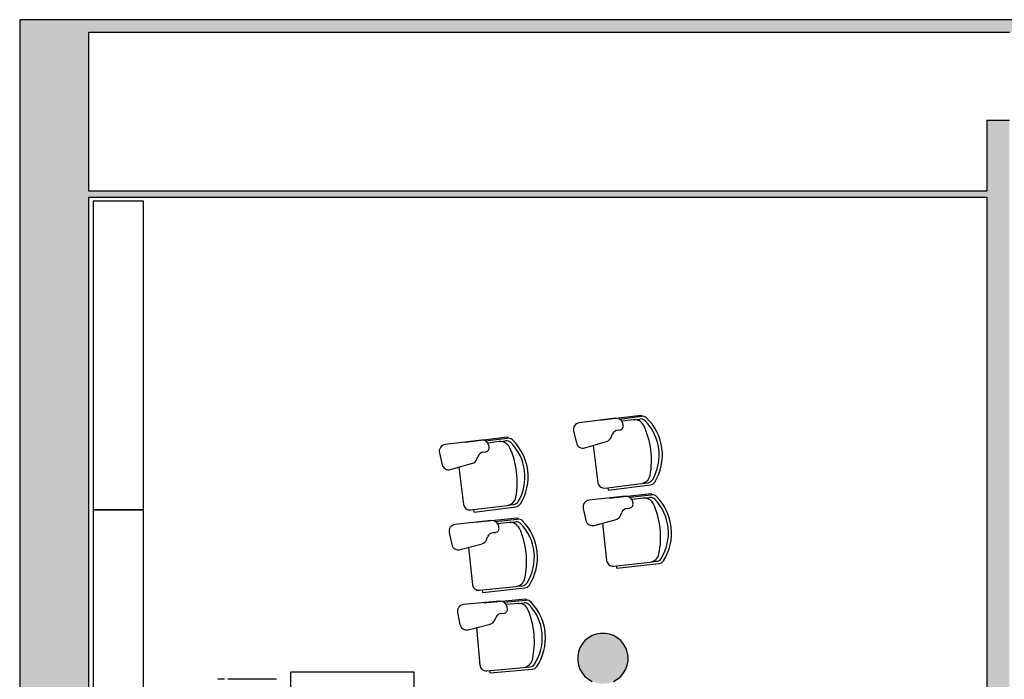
# Model space of a CAD drawing. Header units: metres. Extents: x -1 to 441, y -6 to 42.
# Tile 4 of 15: x 391.15 to 398.97, y 23.12 to 28.36. Entities that reach past the tile are written whole.
import ezdxf

# ---------------------------------------------------------------- set-up
doc = ezdxf.new("R2010")
doc.units = ezdxf.units.M
doc.linetypes.add('CONTINUA', pattern=[0])
for name, color, linetype, lineweight in [('3D PB MURS', 7, 'CONTINUA', 25), ('3D PB PILAR', 7, 'CONTINUA', 25), ('PB MOBLES', 7, 'CONTINUA', 25)]:
    doc.layers.add(name, color=color, linetype=linetype, lineweight=lineweight)

# ---------------------------------------------------------------- blocks, each defined once
blk = doc.blocks.new('_CLOSEDFILLED')
at = {"color": 0, "linetype": 'ByBlock', "lineweight": -2}
blk.add_solid([(-1, 0), (0, 0), (-1, 0)], dxfattribs=at)

msp = doc.modelspace()

# ---------------------------------------------------------------- hatches: boundary and pattern name
at = {"layer": '3D PB MURS', "linetype": 'CONTINUA', "lineweight": 18, "true_color": 0xa0a0a0, "transparency": 33554687}
for points in [[(391.1497, 28.3608), (391.1497, 12.8406), (391.6997, 12.8406), (391.6997, 28.3608)], [(400.7564, 28.3608), (391.6997, 28.3608), (391.6997, 28.2608), (400.7564, 28.2608)], [(399.0064, 22.0208), (399.0064, 27.5632), (398.8264, 27.5632), (398.8264, 22.0208)], [(391.6997, 26.9508), (398.8264, 26.9508), (398.8264, 27.0008), (391.6997, 27.0008)]]:
    msp.add_hatch(color=253, dxfattribs=at).paths.add_polyline_path(points)
at = {"layer": '3D PB PILAR', "linetype": 'CONTINUA', "lineweight": 18, "transparency": 33554687}
msp.add_hatch(color=9, dxfattribs=at).paths.add_polyline_path([(395.7968, 23.4895), (395.7618, 23.4895), (395.7274, 23.4834), (395.6946, 23.4715), (395.6643, 23.454), (395.6375, 23.4315), (395.6151, 23.4047), (395.5976, 23.3745), (395.5856, 23.3416), (395.5796, 23.3072), (395.5796, 23.2723), (395.5856, 23.2378), (395.5976, 23.205), (395.6151, 23.1747), (395.6375, 23.148), (395.6643, 23.1255), (395.6946, 23.108), (395.7274, 23.0961), (395.7618, 23.09), (395.7968, 23.09), (395.8312, 23.0961), (395.864, 23.108), (395.8943, 23.1255), (395.9211, 23.148), (395.9435, 23.1747), (395.961, 23.205), (395.973, 23.2378), (395.979, 23.2723), (395.979, 23.3072), (395.973, 23.3416), (395.961, 23.3745), (395.9435, 23.4047), (395.9211, 23.4315), (395.8943, 23.454), (395.864, 23.4715), (395.8312, 23.4834)])

# ---------------------------------------------------------------- linework, layer by layer
at = {"layer": '3D PB MURS', "color": 7, "linetype": 'CONTINUA', "lineweight": 25, "transparency": 33554687}
for p, q in [((391.1497, 28.3608), (391.1497, 12.8406)), ((391.6997, 28.3608), (391.1497, 28.3608)), ((400.7564, 28.3608), (391.6997, 28.3608)), ((391.6997, 27.0008), (391.6997, 28.2608)), ((391.6997, 28.2608), (398.8264, 28.2608)), ((398.8264, 28.2608), (399.0064, 28.2608)), ((398.8264, 27.5632), (399.0064, 27.5632)), ((398.8264, 27.5632), (398.8264, 27.0008)), ((398.8264, 27.0008), (391.6997, 27.0008)), ((391.6997, 14.0508), (391.6997, 26.9508)), ((391.6997, 26.9508), (398.8264, 26.9508)), ((398.8264, 26.9508), (398.8264, 22.0208))]:
    msp.add_line(p, q, dxfattribs=at)
at = {"layer": '3D PB PILAR', "color": 7, "linetype": 'CONTINUA', "lineweight": 25, "transparency": 33554687}
for p, q in [((395.6643, 23.454), (395.6375, 23.4315)), ((395.6946, 23.4715), (395.6643, 23.454)), ((395.7274, 23.4834), (395.6946, 23.4715)), ((395.7618, 23.4895), (395.7274, 23.4834)), ((395.7968, 23.4895), (395.7618, 23.4895)), ((395.8312, 23.4834), (395.7968, 23.4895)), ((395.864, 23.4715), (395.8312, 23.4834)), ((395.8943, 23.454), (395.864, 23.4715)), ((395.9211, 23.4315), (395.8943, 23.454)), ((395.5976, 23.3745), (395.5856, 23.3416)), ((395.6151, 23.4047), (395.5976, 23.3745)), ((395.6375, 23.4315), (395.6151, 23.4047)), ((395.9435, 23.4047), (395.9211, 23.4315)), ((395.961, 23.3745), (395.9435, 23.4047)), ((395.973, 23.3416), (395.961, 23.3745)), ((395.5856, 23.3416), (395.5796, 23.3072)), ((395.5796, 23.3072), (395.5796, 23.2723)), ((395.979, 23.3072), (395.973, 23.3416)), ((395.979, 23.2723), (395.979, 23.3072)), ((395.5796, 23.2723), (395.5856, 23.2378)), ((395.5856, 23.2378), (395.5976, 23.205)), ((395.961, 23.205), (395.973, 23.2378)), ((395.973, 23.2378), (395.979, 23.2723)), ((395.5976, 23.205), (395.6151, 23.1747)), ((395.6151, 23.1747), (395.6375, 23.148)), ((395.6375, 23.148), (395.6643, 23.1255)), ((395.8943, 23.1255), (395.9211, 23.148)), ((395.9211, 23.148), (395.9435, 23.1747)), ((395.9435, 23.1747), (395.961, 23.205)), ((395.6643, 23.1255), (395.6946, 23.108)), ((395.864, 23.108), (395.8943, 23.1255))]:
    msp.add_line(p, q, dxfattribs=at)
at = {"layer": 'PB MOBLES', "color": 180, "linetype": 'CONTINUA', "transparency": 33554687}
for p, q in [((395.8802, 25.1967), (395.592, 25.1602)), ((395.7529, 25.1807), (396.0847, 25.2227)), ((395.7529, 25.1807), (396.0847, 25.2227)), ((395.912, 25.1908), (396.0859, 25.2128)), ((396.0216, 25.1845), (395.9341, 25.1734)), ((396.0288, 25.1854), (396.0725, 25.1909)), ((396.0847, 25.2227), (396.0859, 25.2128)), ((395.5469, 25.095), (395.5696, 25.0005)), ((395.8961, 25.1014), (395.9144, 25.1037)), ((395.9416, 25.1417), (395.939, 25.1546)), ((394.8149, 25.0236), (394.5266, 24.9874)), ((394.6876, 25.0078), (395.0193, 25.0495)), ((394.6876, 25.0078), (395.0193, 25.0495)), ((394.8466, 25.0177), (395.0206, 25.0395)), ((394.9635, 25.0122), (395.0071, 25.0177)), ((395.0193, 25.0495), (395.0206, 25.0395)), ((395.8443, 25.0445), (395.853, 25.0675)), ((394.9563, 25.0113), (394.8687, 25.0003)), ((394.8762, 24.9686), (394.8736, 24.9815)), ((395.6362, 24.9619), (395.8094, 25.0123)), ((395.7023, 24.9811), (395.7398, 24.6852)), ((394.4815, 24.9223), (394.504, 24.8278)), ((394.7788, 24.8715), (394.7876, 24.8945)), ((394.8307, 24.9284), (394.849, 24.9306)), ((394.5706, 24.7891), (394.7439, 24.8393)), ((394.6367, 24.8083), (394.6739, 24.5123)), ((395.7956, 24.6418), (396.0857, 24.6785)), ((395.8233, 24.6252), (395.8207, 24.645)), ((395.8233, 24.6252), (396.155, 24.6671)), ((396.0929, 24.6795), (396.1365, 24.685)), ((395.9581, 24.5771), (395.6694, 24.5455)), ((395.8306, 24.5633), (396.163, 24.5997)), ((395.8306, 24.5633), (396.163, 24.5997)), ((395.9898, 24.5707), (396.1641, 24.5898)), ((396.0993, 24.5626), (396.0117, 24.553)), ((396.1066, 24.5634), (396.1503, 24.5682)), ((396.163, 24.5997), (396.1641, 24.5898)), ((394.7297, 24.4689), (395.0198, 24.5053)), ((394.7573, 24.4522), (394.7548, 24.472)), ((394.7573, 24.4522), (395.0891, 24.4938)), ((395.027, 24.5062), (395.0706, 24.5117)), ((395.6232, 24.4811), (395.6443, 24.3862)), ((395.9725, 24.4816), (395.9908, 24.4836)), ((396.0187, 24.5212), (396.0162, 24.5341)), ((394.7669, 24.3708), (395.0993, 24.4065)), ((394.7669, 24.3708), (395.0993, 24.4065)), ((394.9261, 24.3779), (395.1004, 24.3966)), ((395.0993, 24.4065), (395.1004, 24.3966)), ((395.7102, 24.3465), (395.8843, 24.394)), ((395.9197, 24.4256), (395.9288, 24.4484)), ((394.8944, 24.3844), (394.6055, 24.3533)), ((395.0356, 24.3695), (394.9479, 24.3601)), ((394.9548, 24.3283), (394.9524, 24.3412)), ((395.0428, 24.3703), (395.0866, 24.375)), ((395.7767, 24.3646), (395.8091, 24.0681)), ((394.5593, 24.289), (394.5802, 24.1941)), ((394.8556, 24.2329), (394.8648, 24.2557)), ((394.9085, 24.2888), (394.9269, 24.2908)), ((394.646, 24.1542), (394.8201, 24.2013)), ((394.7125, 24.1722), (394.7443, 23.8756)), ((395.8643, 24.0238), (396.1549, 24.0556)), ((395.8916, 24.0067), (395.8894, 24.0265)), ((395.8916, 24.0067), (396.224, 24.0431)), ((396.1621, 24.0564), (396.2059, 24.0612)), ((394.7994, 23.8312), (395.09, 23.8624)), ((394.8267, 23.814), (395.1591, 23.8497)), ((395.0973, 23.8632), (395.141, 23.8679)), ((394.8267, 23.814), (394.8245, 23.8339)), ((394.9625, 23.7438), (394.6732, 23.7179)), ((394.8348, 23.7325), (395.1678, 23.7623)), ((394.8348, 23.7325), (395.1678, 23.7623)), ((394.9941, 23.7367), (395.1687, 23.7523)), ((395.1034, 23.7264), (395.0156, 23.7186)), ((395.0219, 23.6866), (395.0197, 23.6996)), ((395.1107, 23.7271), (395.1545, 23.731)), ((395.1678, 23.7623), (395.1687, 23.7523)), ((394.6258, 23.6544), (394.645, 23.5592)), ((394.9211, 23.593), (394.9307, 23.6157)), ((394.975, 23.648), (394.9933, 23.6496)), ((394.7101, 23.5181), (394.885, 23.5621)), ((394.7769, 23.5349), (394.8034, 23.2378)), ((394.8577, 23.1924), (395.1488, 23.2184)), ((395.1561, 23.2191), (395.1999, 23.223)), ((393.302, 22.2034), (393.302, 23.1834)), ((393.302, 23.1834), (394.282, 23.1834)), ((394.282, 22.2034), (394.282, 23.1834)), ((394.8847, 23.1747), (394.8829, 23.1947)), ((394.8847, 23.1747), (395.2177, 23.2045)), ((392.7769, 23.1246), (392.7217, 23.1246)), ((393.1881, 23.1246), (392.8019, 23.1246))]:
    msp.add_line(p, q, dxfattribs=at)
at = {"layer": 'PB MOBLES', "linetype": 'CONTINUA', "transparency": 33554687}
for points in [[(391.7318, 26.9196), (391.7318, 24.4696), (392.1318, 24.4696), (392.1318, 26.9196), (391.7318, 26.9196)], [(391.7318, 24.4696), (391.7318, 22.0196), (392.1318, 22.0196), (392.1318, 24.4696), (391.7318, 24.4696)]]:
    msp.add_lwpolyline(points, close=True, dxfattribs=at)
at = {"layer": 'PB MOBLES', "color": 180, "linetype": 'CONTINUA', "transparency": 33554687}
for centre, radius, start, end in [((395.8869, 25.1439), 0.0532, 11.65169, 97.21288), ((396.0317, 25.1051), 0.08, 25.45478, 97.21288), ((396.0788, 25.1413), 0.05, 45.15368, 97.21288), ((396.0922, 25.1632), 0.05, 46.09805, 97.21288), ((395.8437, 24.9049), 0.3834, 7.21288, 45.15368), ((395.8437, 24.9049), 0.4084, 7.21288, 46.09805), ((395.5987, 25.1074), 0.0532, 97.21288, 193.50027), ((395.9028, 25.0486), 0.0532, 97.16339, 159.19937), ((395.9105, 25.1353), 0.0318, 277.16339, 11.65169), ((395.5311, 24.8669), 0.6343, 7.07978, 25.45478), ((394.8215, 24.9708), 0.0532, 11.59158, 97.15277), ((395.0134, 24.9681), 0.05, 45.09358, 97.15278), ((395.0268, 24.9899), 0.05, 46.03795, 97.15278), ((394.778, 24.7319), 0.4084, 7.15278, 46.03795), ((395.7946, 25.0634), 0.0532, 286.22515, 339.19937), ((394.5332, 24.9347), 0.0532, 97.15277, 193.44017), ((394.845, 24.9622), 0.0318, 277.10328, 11.59158), ((394.9662, 24.9319), 0.08, 25.39467, 97.15277), ((394.4654, 24.6942), 0.6343, 7.01967, 25.39467), ((394.778, 24.7319), 0.3834, 7.15278, 45.09358), ((395.6213, 25.0129), 0.0532, 193.50027, 286.22515), ((395.5315, 24.864), 0.6343, 348.97099, 7.34599), ((395.8437, 24.9049), 0.3834, 329.27208, 7.21288), ((395.8437, 24.9049), 0.4084, 328.32771, 7.21288), ((394.7291, 24.8904), 0.0532, 286.16505, 339.13926), ((394.8373, 24.8756), 0.0532, 97.10328, 159.13926), ((394.5558, 24.8402), 0.0532, 193.44017, 286.16505), ((394.778, 24.7319), 0.3834, 329.21197, 7.15278), ((394.778, 24.7319), 0.4084, 328.2676, 7.15278), ((394.4658, 24.6913), 0.6343, 348.91088, 7.28588), ((396.0756, 24.7579), 0.08, 277.21288, 348.97099), ((396.1303, 24.7346), 0.05, 277.21288, 329.27208), ((395.7894, 24.6914), 0.05, 187.21288, 277.21288), ((396.1487, 24.7168), 0.05, 277.21288, 328.32771), ((395.0098, 24.5847), 0.08, 277.15278, 348.91088), ((395.6751, 24.4926), 0.0532, 96.25116, 192.53855), ((395.9639, 24.5242), 0.0532, 10.68997, 96.25116), ((396.1081, 24.4831), 0.08, 24.49306, 96.25116), ((396.1558, 24.5185), 0.05, 44.19197, 96.25116), ((396.1695, 24.5401), 0.05, 45.13634, 96.25116), ((395.9167, 24.2861), 0.3834, 6.25116, 44.19197), ((395.9167, 24.2861), 0.4084, 6.25116, 45.13634), ((394.7235, 24.5185), 0.05, 187.15278, 277.15278), ((395.0644, 24.5613), 0.05, 277.15277, 329.21197), ((395.0828, 24.5434), 0.05, 277.15278, 328.2676), ((395.9782, 24.4287), 0.0532, 96.20167, 158.23765), ((395.9874, 24.5153), 0.0318, 276.20167, 10.68997), ((395.6036, 24.2532), 0.6343, 6.11806, 24.49306), ((395.1057, 24.3469), 0.05, 45.01612, 96.13095), ((395.8703, 24.4453), 0.0532, 285.26343, 338.23765), ((394.6112, 24.3004), 0.0532, 96.13095, 192.41834), ((394.9001, 24.3315), 0.0532, 10.56976, 96.13095), ((394.9235, 24.3224), 0.0318, 276.08145, 10.56976), ((395.0441, 24.29), 0.08, 24.37285, 96.13095), ((395.0919, 24.3253), 0.05, 44.07175, 96.13095), ((394.5392, 24.0612), 0.6343, 5.99785, 24.37285), ((394.8523, 24.0934), 0.3834, 6.13095, 44.07175), ((394.8523, 24.0934), 0.4084, 6.13095, 45.01612), ((395.6962, 24.3978), 0.0532, 192.53855, 285.26343), ((395.6039, 24.2503), 0.6343, 348.00927, 6.38427), ((395.9167, 24.2861), 0.3834, 328.31036, 6.25116), ((395.9167, 24.2861), 0.4084, 327.36599, 6.25116), ((394.8063, 24.2527), 0.0532, 285.14322, 338.11744), ((394.9142, 24.2359), 0.0532, 96.08145, 158.11744), ((394.6321, 24.2056), 0.0532, 192.41834, 285.14322), ((394.5395, 24.0583), 0.6343, 347.88905, 6.26405), ((394.8523, 24.0934), 0.3834, 328.19015, 6.13095), ((394.8523, 24.0934), 0.4084, 327.24578, 6.13095), ((396.1462, 24.1351), 0.08, 276.25116, 348.00927), ((396.2004, 24.1109), 0.05, 276.25116, 328.31036), ((395.8588, 24.0735), 0.05, 186.25116, 276.25116), ((396.2185, 24.0928), 0.05, 276.25116, 327.36599), ((395.0815, 23.942), 0.08, 276.13095, 347.88905), ((394.794, 23.8809), 0.05, 186.13095, 276.13095), ((395.1357, 23.9176), 0.05, 276.13095, 328.19015), ((395.1538, 23.8995), 0.05, 276.13095, 327.24578), ((394.6779, 23.6649), 0.0532, 95.10913, 191.39652), ((394.9673, 23.6908), 0.0532, 9.54793, 95.10912), ((394.9905, 23.6813), 0.0318, 275.05963, 9.54793), ((395.1105, 23.6467), 0.08, 23.35102, 95.10913), ((395.159, 23.6812), 0.05, 43.04993, 95.10912), ((395.1732, 23.7025), 0.05, 43.9943, 95.10913), ((394.9153, 23.4536), 0.3834, 5.10912, 43.04993), ((394.9153, 23.4536), 0.4084, 5.10912, 43.9943), ((394.9797, 23.595), 0.0532, 95.05963, 157.09561), ((394.6016, 23.427), 0.6343, 4.97602, 23.35102), ((394.6971, 23.5697), 0.0532, 191.39652, 284.1214), ((394.8721, 23.6137), 0.0532, 284.1214, 337.09561), ((394.6019, 23.4241), 0.6343, 346.86723, 5.24223), ((394.9153, 23.4536), 0.3834, 327.16832, 5.10912), ((394.9153, 23.4536), 0.4084, 326.22395, 5.10912), ((394.8532, 23.2422), 0.05, 185.10912, 275.10912), ((395.1417, 23.2981), 0.08, 275.10913, 346.86723), ((395.1955, 23.2728), 0.05, 275.10913, 327.16832), ((395.2132, 23.2543), 0.05, 275.10913, 326.22395)]:
    msp.add_arc(centre, radius, start, end, dxfattribs=at)

# ---------------------------------------------------------------- block references
at = {"layer": '3D PB PILAR', "color": 7, "linetype": 'CONTINUA', "lineweight": 25, "transparency": 33554687, "xscale": 0.0002666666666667, "yscale": 0.0002666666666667, "zscale": 0.0002666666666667}
msp.add_blockref('_CLOSEDFILLED', (395.7793, 23.2897), dxfattribs=at)

doc.saveas('drawing.dxf')
